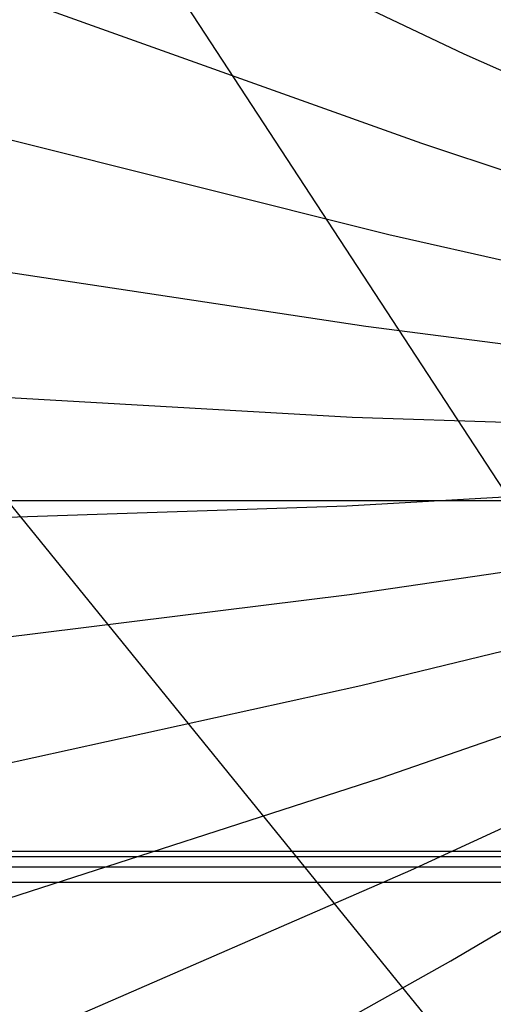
# Model space of a CAD drawing. Header units: millimetres. Extents: x 20498 to 21098, y 1199 to 1799.
# Tile 66 of 110: x 20797.4068 to 20797.5038, y 1499.1992 to 1499.401. Entities that reach past the tile are written whole.
import ezdxf

# ---------------------------------------------------------------- set-up
doc = ezdxf.new("R2010")
doc.units = ezdxf.units.MM
doc.layers.add('Rico Pouf Ferm Living', color=7, linetype='Continuous', true_color=0x000000)

msp = doc.modelspace()

# ---------------------------------------------------------------- linework, layer by layer
at = {"layer": 'Rico Pouf Ferm Living'}
for p, q in [((20797.9341, 1498.64996, 421.033), (20790.58693, 1509.88433, 420.99125)), ((20797.9341, 1498.64996, 421.033), (20789.4717, 1509.07037, 420.98925)), ((20797.40696, 1499.43724, 54.67992), (20797.4978, 1499.39405, 54.68022)), ((20797.39442, 1499.40959, 54.67986), (20797.48913, 1499.3757, 54.68019)), ((20797.4978, 1499.39405, 54.68022), (20797.58846, 1499.3534, 54.68052)), ((20797.38489, 1499.38142, 54.6798), (20797.48246, 1499.35698, 54.68015)), ((20797.48913, 1499.3757, 54.68019), (20797.5834, 1499.34434, 54.6805)), ((20797.48246, 1499.35698, 54.68015), (20797.57935, 1499.33501, 54.68048)), ((20797.37829, 1499.35318, 54.67975), (20797.47775, 1499.33818, 54.68011)), ((20797.47775, 1499.33818, 54.68011), (20797.5763, 1499.32558, 54.68046)), ((20797.37449, 1499.32527, 54.6797), (20797.47492, 1499.31957, 54.68008)), ((20797.47492, 1499.31957, 54.68008), (20797.57422, 1499.31617, 54.68045)), ((20797.47384, 1499.30139, 54.68004), (20797.57304, 1499.30693, 54.68043)), ((20612.21944, 1499.30048, 53.13097), (20797.67473, 1499.30246, 52.68079)), ((20797.37331, 1499.29804, 54.67965), (20797.47384, 1499.30139, 54.68004)), ((20797.47439, 1499.28319, 54.68001), (20797.57269, 1499.29762, 54.68041)), ((20797.47668, 1499.26451, 54.67998), (20797.57322, 1499.288, 54.68039)), ((20797.37457, 1499.27082, 54.6796), (20797.47439, 1499.28319, 54.68001)), ((20797.48085, 1499.24558, 54.67994), (20797.57469, 1499.2782, 54.68038)), ((20797.48697, 1499.22667, 54.67991), (20797.57717, 1499.26834, 54.68036)), ((20797.37844, 1499.24292, 54.67955), (20797.47668, 1499.26451, 54.67998)), ((20797.49511, 1499.20809, 54.67988), (20797.58068, 1499.25857, 54.68034)), ((20797.38512, 1499.21469, 54.6795), (20797.48085, 1499.24558, 54.67994)), ((21016.87681, 1499.23031, 0.13171), (20584.1753, 1499.23068, -0.13171)), ((20584.18141, 1499.22964, 10.65118), (21016.88292, 1499.22927, 10.91461)), ((20907.43778, 1499.22717, 33.70941), (20693.65245, 1499.22735, 33.57926)), ((20797.39474, 1499.18655, 54.67945), (20797.48697, 1499.22667, 54.67991)), ((20569.67484, 1499.22441, 65.07433), (21031.45115, 1499.22403, 65.35546)), ((20797.40735, 1499.15894, 54.67941), (20797.49511, 1499.20809, 54.67988))]:
    msp.add_line(p, q, dxfattribs=at)

doc.saveas('drawing.dxf')
